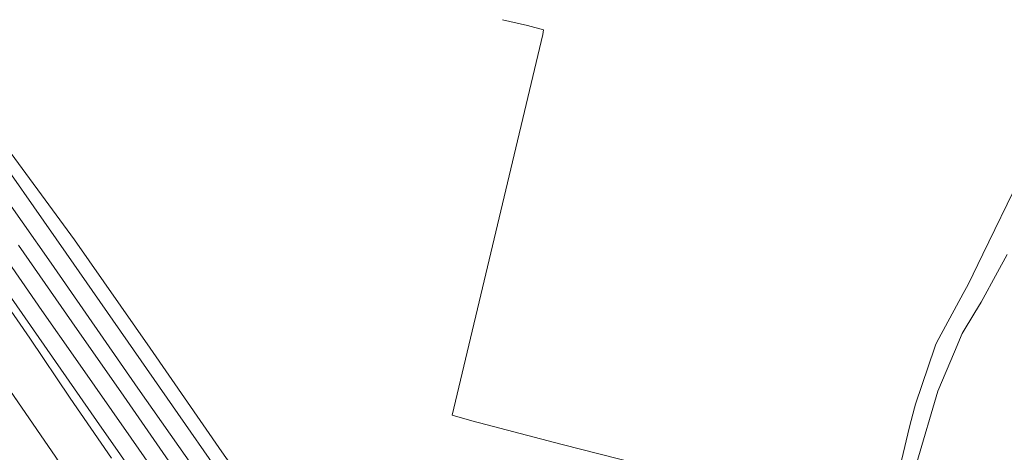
# Model space of a CAD drawing. Header units: metres. Extents: x 152610 to 160096, y 456114 to 462495.
# Tile 166 of 256: x 156078 to 156272, y 459646 to 459731. Entities that reach past the tile are written whole.
import ezdxf

# ---------------------------------------------------------------- set-up
doc = ezdxf.new("R2010")
doc.units = ezdxf.units.M
doc.header["$LTSCALE"] = 0.5
for name, color, linetype, lineweight in [('B-PV-GR-BOUWLAND-GV', 251, 'CONTINUOUS', 13), ('B-PV-GR-GRAS-GV', 251, 'CONTINUOUS', 13), ('B-PV-OG-TERREIN_BEGROEID-GV', 251, 'CONTINUOUS', 18), ('B-PV-VH-GESLOTENVERHARDING_ASFALT-GV', 251, 'CONTINUOUS', 18), ('B-PV-VH-OPENVERHARDING_BETONSTRAATSTEEN-GV', 251, 'CONTINUOUS', 18)]:
    doc.layers.add(name, color=color, linetype=linetype, lineweight=lineweight)

msp = doc.modelspace()

# ---------------------------------------------------------------- linework, layer by layer
at = {"layer": 'B-PV-GR-BOUWLAND-GV', "flags": 128}
msp.add_lwpolyline([(156100.245, 459620.726), (156098.982, 459622.076), (156097.606, 459624.848), (156095.299, 459629.299), (156092.169, 459634.139), (156085.085, 459645.307), (156069.399, 459668.089), (156057.138, 459685.808), (156052.263, 459692.155), (156051.053, 459693.395), (156050.259, 459693.289), (156049.571, 459693.184), (156048.83, 459692.654), (156048.089, 459691.914), (156047.454, 459691.014), (156046.469, 459686.319), (156035.488, 459633.984), (156027.875, 459591.636), (156089.24, 459579.835), (156099.996, 459619.801)], close=True, dxfattribs=at)
at = {"layer": 'B-PV-GR-GRAS-GV', "flags": 128}
msp.add_lwpolyline([(156247.929, 459631.664), (156184.581, 459647.793), (156166.863, 459652.42), (156162.999, 459653.503), (156180.803, 459728.413), (156180.919, 459729.27), (156177.791, 459730.171), (156172.887, 459731.298)], dxfattribs=at)
at = {"layer": 'B-PV-OG-TERREIN_BEGROEID-GV', "flags": 128}
for points in [[(156069.938, 459709.93), (156087.094, 459685.391), (156104.421, 459660.56), (156121.394, 459636.164)], [(156118.548, 459634.129), (156101.234, 459658.868), (156084.156, 459683.436), (156067.002, 459707.826)], [(156132.472, 459625.405), (156117.698, 459646.337), (156103.618, 459666.678), (156088.73, 459687.997), (156073.341, 459708.945)], [(156067.437, 459686.721), (156079.994, 459668.687), (156087.918, 459656.851), (156096.051, 459645.083)], [(156077.761, 459686.932), (156088.215, 459671.887), (156098.461, 459657.25), (156107.298, 459644.474)], [(156102.541, 459639.011), (156093.091, 459652.497), (156081.725, 459668.802), (156073.033, 459681.265)]]:
    msp.add_lwpolyline(points, dxfattribs=at)
at = {"layer": 'B-PV-VH-GESLOTENVERHARDING_ASFALT-GV', "flags": 128}
for points in [[(156121.394, 459636.164), (156104.421, 459660.56), (156087.094, 459685.391), (156069.938, 459709.93)], [(156067.002, 459707.826), (156084.156, 459683.436), (156101.234, 459658.868), (156118.548, 459634.129)], [(156117.224, 459624.173), (156099.883, 459649.011), (156088.937, 459664.689), (156082.338, 459674.141), (156073.803, 459686.366)], [(156073.803, 459686.366), (156082.338, 459674.141), (156088.937, 459664.689), (156099.883, 459649.011), (156117.224, 459624.173)], [(156107.298, 459644.474), (156098.461, 459657.25), (156088.215, 459671.887), (156077.761, 459686.932)], [(156073.033, 459681.265), (156081.725, 459668.802), (156093.091, 459652.497), (156102.541, 459639.011)]]:
    msp.add_lwpolyline(points, dxfattribs=at)
at = {"layer": 'B-PV-VH-OPENVERHARDING_BETONSTRAATSTEEN-GV', "flags": 128}
for points in [[(156274.449, 459699.862), (156267.303, 459685.221), (156264.379, 459679.23), (156263.411, 459677.437), (156258.643, 459668.6), (156258.045, 459667.491), (156257.858, 459666.936), (156254.068, 459655.687), (156253.874, 459654.972), (156252.871, 459651.271), (156249.708, 459638.023)], [(156254.304, 459644.21), (156258.429, 459658.236), (156261.703, 459665.964), (156263.242, 459669.598), (156265.698, 459673.693), (156266.953, 459675.786), (156270.149, 459681.668), (156272.045, 459685.157)]]:
    msp.add_lwpolyline(points, dxfattribs=at)

doc.saveas('drawing.dxf')
